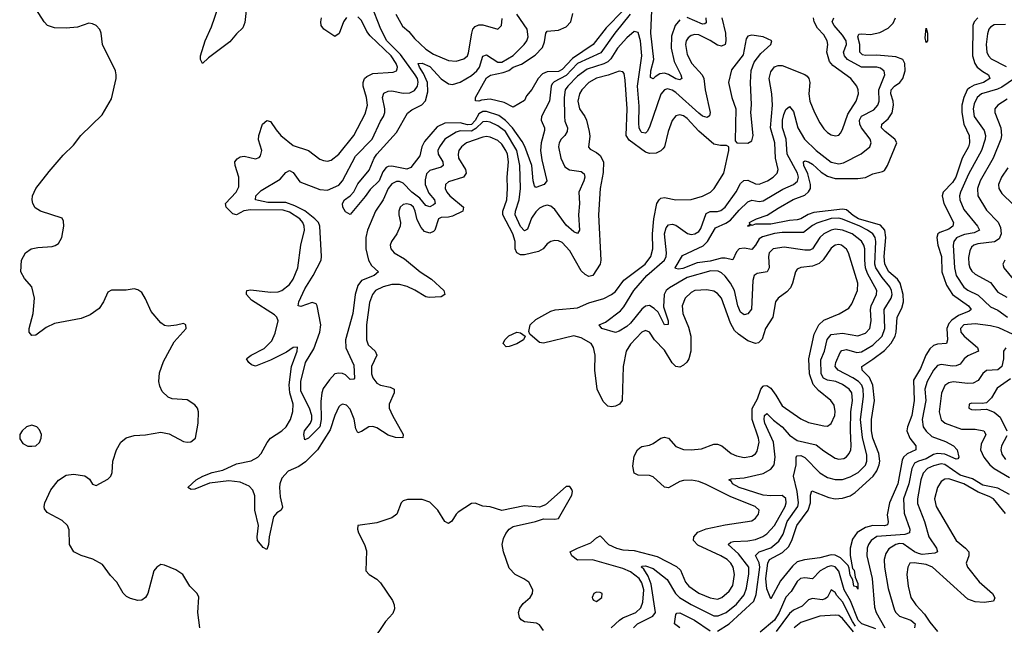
# Model space of a CAD drawing. Header units: inches. Extents: x 1843162 to 1959474, y 907081 to 1016326.
# Tile 242 of 256: x 1910945 to 1916143, y 915022 to 918221. Entities that reach past the tile are written whole.
import ezdxf

# ---------------------------------------------------------------- set-up
doc = ezdxf.new("R2010")
doc.units = ezdxf.units.IN
doc.header["$MEASUREMENT"] = 0
doc.layers.add('B9911', color=7, linetype='Continuous')

msp = doc.modelspace()

# ---------------------------------------------------------------- linework, layer by layer
at = {"layer": 'B9911', "color": 5}
for points, elevation in [([(1914430, 918221), (1914405.8, 918190), (1914386.7, 918133.3), (1914384.2, 918070), (1914400.1, 918000.1), (1914436.1, 917930), (1914441.5, 917910), (1914430, 917902.6), (1914410, 917907.9), (1914371.3, 917931.3), (1914350, 917938.5), (1914325.2, 917934.8), (1914300.3, 917919.7), (1914290, 917908.1), (1914276, 917916), (1914276.9, 917950), (1914293.5, 918010), (1914277.3, 918150), (1914284.1, 918310)], 640), ([(1911896.3, 915010), (1911885.9, 915090), (1911891.6, 915171.6), (1911882.9, 915190), (1911843.6, 915230), (1911806, 915290), (1911770, 915315.1), (1911710, 915340.7), (1911690, 915343.7), (1911670.3, 915329.7), (1911653.4, 915310), (1911621.1, 915190), (1911610, 915169.5), (1911590, 915155.1), (1911570, 915152.8), (1911530, 915164.7), (1911510, 915175), (1911492.2, 915192.2), (1911458, 915250), (1911425.5, 915285.5), (1911383.2, 915343.2), (1911331.1, 915371.1), (1911270, 915390.9), (1911231.6, 915410), (1911208.4, 915450), (1911206.6, 915526.6), (1911197.7, 915550), (1911170, 915576.4), (1911090, 915618), (1911076.8, 915636.8), (1911074.5, 915650), (1911078.5, 915670), (1911110, 915738.3), (1911150, 915789.2), (1911190, 915816.1), (1911230, 915820.8), (1911290, 915811.5), (1911313.8, 915793.8), (1911330, 915768.2), (1911350, 915760.3), (1911410, 915794.6), (1911426.6, 915810), (1911434, 915830), (1911437.8, 915890), (1911455.8, 915950), (1911480.3, 915990), (1911507.9, 916012.1), (1911550, 916024.5), (1911610, 916029.2), (1911690, 916042.6), (1911733.9, 916033.9), (1911810, 915993.4), (1911830, 915989.1), (1911848.2, 915991.8), (1911873.3, 916010), (1911887, 916090), (1911889.4, 916150), (1911883.7, 916170), (1911870, 916186), (1911830, 916212.4), (1911750, 916219), (1911730, 916227.9), (1911697.9, 916257.9), (1911684.8, 916284.8), (1911679.6, 916310), (1911683.7, 916356.3), (1911704.7, 916415.3), (1911761.1, 916518.9), (1911824, 916590), (1911822, 916610), (1911810, 916617.2), (1911772.8, 916607.2), (1911730, 916603), (1911710, 916606.6), (1911690, 916620.5), (1911639.7, 916679.7), (1911610, 916747), (1911590, 916779.5), (1911570, 916794.5), (1911550, 916799.5), (1911507.9, 916792.1), (1911430, 916792.7), (1911410, 916781.2), (1911387.2, 916730), (1911364.5, 916695.5), (1911318.2, 916661.8), (1911270, 916643.5), (1911130, 916616.9), (1911084.5, 916595.5), (1911030, 916555.1), (1911010, 916553.2), (1910996, 916570), (1910996.2, 916590), (1911016.9, 916670), (1911023, 916750), (1911009.6, 916810), (1910970, 916854.5), (1910951.3, 916890), (1910954.3, 916950), (1910976.2, 916990), (1911005.2, 917010), (1911042, 917018), (1911116.3, 917023.7), (1911132.2, 917027.8), (1911150, 917039.5), (1911168.6, 917070), (1911178.7, 917130), (1911177.2, 917157.2), (1911170, 917172.8), (1911055.1, 917210), (1911027.3, 917227.3), (1911015.1, 917250), (1911011.1, 917270), (1911013.5, 917290), (1911031.1, 917330), (1911101.3, 917418.7), (1911175.4, 917504.6), (1911230, 917558.4), (1911268.3, 917610), (1911381.6, 917718.4), (1911430, 917803), (1911454.8, 917910), (1911455.1, 917930), (1911451.1, 917950), (1911382, 918090), (1911375.1, 918150), (1911368.2, 918168.2), (1911349.7, 918189.7), (1911330, 918199.5), (1911310, 918202.9), (1911250, 918182), (1911190, 918176.8), (1911130, 918178.7), (1911092.3, 918190), (1911074.3, 918210), (1911018, 918298)], 720), ([(1912141.2, 918270), (1912134.1, 918205.9), (1912122.8, 918177.2), (1912090, 918146.6), (1912055.3, 918104.7), (1911941.4, 918018.6), (1911910, 917989.2), (1911899.7, 918010), (1911899.3, 918030), (1911924.1, 918110), (1911957.6, 918182.4), (1911995.8, 918290)], 680), ([(1914652.5, 918230), (1914670.8, 918150), (1914673.5, 918110), (1914670, 918089.9), (1914650, 918080.6), (1914630, 918086.1), (1914591.1, 918111.1), (1914530, 918140.1), (1914510, 918143), (1914490, 918136.8), (1914474.3, 918125.7), (1914463.3, 918110), (1914459.6, 918090), (1914470, 918036.9), (1914494, 917990), (1914548.3, 917930), (1914556.9, 917910), (1914564.4, 917850), (1914590.1, 917730), (1914587, 917713), (1914575.5, 917704.5), (1914550, 917712.1), (1914530, 917727.1), (1914410, 917837.2), (1914390, 917849.5), (1914365.1, 917854.9), (1914350, 917851.1), (1914330, 917827), (1914270, 917653.5), (1914257.1, 917630), (1914250, 917620.8), (1914230, 917624.7), (1914225.2, 917630), (1914215.9, 917650), (1914213.6, 917673.6), (1914215.5, 917764.5), (1914206.1, 917870), (1914229.9, 918030), (1914222, 918110), (1914210, 918153.5), (1914190, 918158), (1914150, 918125.5), (1914102, 918070), (1914065.6, 918014.4), (1914050, 917998.6), (1914030, 917987.5), (1913941.2, 917958.8), (1913890, 917923.1), (1913838.3, 917870), (1913825.6, 917850), (1913819.5, 917810), (1913821, 917710), (1913824.1, 917684.1), (1913838, 917650), (1913836.1, 917630), (1913823.7, 917610), (1913803.2, 917590), (1913793.1, 917570), (1913790.1, 917550), (1913802.4, 917490), (1913824.1, 917444.1), (1913847.9, 917427.9), (1913910, 917418.9), (1913926.1, 917406.1), (1913928.4, 917390), (1913923.3, 917370), (1913896.6, 917310), (1913901, 917250), (1913895.5, 917190), (1913900.2, 917110), (1913890, 917091.1), (1913870, 917100.5), (1913830, 917135.4), (1913770, 917218.7), (1913750, 917235.9), (1913730, 917240.9), (1913710, 917236.5), (1913690, 917225.7), (1913670, 917206.4), (1913648.1, 917171.9), (1913625.5, 917114.5), (1913610, 917106.5), (1913590, 917129.2), (1913561.7, 917190), (1913563.5, 917210), (1913582.1, 917270), (1913588.5, 917330), (1913585.8, 917450), (1913570.2, 917530), (1913509.6, 917629.6), (1913470, 917660.6), (1913430, 917680.4), (1913410, 917684), (1913390, 917680.6), (1913354.3, 917645.7), (1913330, 917632.2), (1913270, 917633.3), (1913250, 917627.4), (1913190.1, 917590), (1913160.9, 917550), (1913152.9, 917530), (1913155.2, 917510), (1913179.1, 917470), (1913180.5, 917450), (1913170, 917442.5), (1913110, 917424.9), (1913092.8, 917407.2), (1913085.4, 917374.6), (1913086.9, 917350), (1913105, 917305), (1913135.6, 917270), (1913138.6, 917250), (1913130, 917242.7), (1913110, 917232.6), (1913090, 917239.9), (1913058.7, 917278.7), (1913016.1, 917310), (1912970, 917358.3), (1912950, 917366.8), (1912933.9, 917366.1), (1912910, 917354.3), (1912890.5, 917329.5), (1912863.6, 917270), (1912824.6, 917210), (1912781.3, 917110), (1912772.4, 917070), (1912772.8, 917010), (1912787.1, 916950), (1912803.3, 916923.3), (1912840.3, 916890), (1912816.9, 916870), (1912750, 916843.4), (1912730, 916817.1), (1912716.1, 916770), (1912704, 916670), (1912664.6, 916530), (1912667.7, 916487.7), (1912710, 916397.1), (1912712.2, 916327.8), (1912710, 916322), (1912690, 916321.3), (1912664.8, 916344.8), (1912650, 916352.4), (1912630, 916354), (1912610, 916349.7), (1912581.4, 916318.6), (1912547.7, 916272.3), (1912540.2, 916250), (1912535.7, 916204.3), (1912537.4, 916110), (1912530, 916071.1), (1912470, 916011.2), (1912450, 916002.7), (1912445.2, 916030), (1912449.2, 916050), (1912481.5, 916090), (1912488, 916110), (1912487, 916130), (1912475.2, 916170), (1912430, 916259.1), (1912429.7, 916310), (1912454.4, 916410), (1912497.6, 916482.4), (1912530, 916570), (1912535.6, 916610), (1912516.7, 916710), (1912510, 916721.1), (1912490, 916728.1), (1912430, 916705.8), (1912416, 916710), (1912419.3, 916730), (1912450, 916799.1), (1912494.1, 916870), (1912536.5, 916950), (1912539.6, 916970), (1912530.8, 917130), (1912523.7, 917150), (1912504.1, 917170), (1912451, 917211), (1912397.8, 917237.8), (1912350, 917254.7), (1912255.1, 917255.1), (1912205.7, 917265.7), (1912189.7, 917270), (1912191.6, 917290), (1912220.7, 917319.3), (1912321, 917379), (1912350, 917414.3), (1912370, 917425.3), (1912390, 917413.8), (1912425.1, 917365.1), (1912530, 917324.6), (1912570, 917320.4), (1912630, 917346.3), (1912650.4, 917369.6), (1912719.1, 917500.9), (1912806.3, 917590), (1912850, 917685), (1912866.6, 917710), (1912873.2, 917730), (1912873.4, 917750), (1912860.4, 917810), (1912867.5, 917832.5), (1912890, 917843.6), (1912910, 917844.7), (1912970, 917832.8), (1913005.4, 917834.6), (1913030, 917847.3), (1913046.1, 917870), (1913049.9, 917890.1), (1913044.7, 917910), (1913032.9, 917930), (1912956.6, 918036.6), (1912884.3, 918110), (1912852.5, 918170), (1912800.9, 918300.9)], 660), ([(1914130.8, 918270), (1914041.4, 918178.6), (1913972.7, 918090), (1913863.3, 918016.7), (1913810, 917957.4), (1913790, 917948.1), (1913730, 917945.7), (1913704.8, 917935.2), (1913681.9, 917910), (1913650, 917852.8), (1913621.7, 917818.3), (1913610, 917794.5), (1913550, 917759.3), (1913503.5, 917783.5), (1913430, 917800.9), (1913383.5, 917796.5), (1913370, 917791.1), (1913352.3, 917792.3), (1913352.3, 917810), (1913410, 917913.9), (1913431.7, 917928.3), (1913498.3, 917941.7), (1913527.2, 917952.8), (1913551.3, 917970), (1913594.1, 917985.9), (1913666.8, 918033.2), (1913705.8, 918074.2), (1913716.8, 918103.2), (1913723.5, 918150), (1913730, 918160.3), (1913790, 918166.4), (1913830, 918182.9), (1913854.4, 918210), (1913866, 918254)], 620), ([(1914068.1, 915010), (1914111.9, 915050), (1914130, 915062), (1914197.4, 915090), (1914224.4, 915115.6), (1914234.7, 915145.3), (1914239.7, 915210), (1914230, 915247), (1914215.4, 915270), (1914170, 915305.7), (1914130, 915322.6), (1913970, 915367.4), (1913890, 915365.7), (1913860.7, 915390), (1913852.3, 915410), (1913889.8, 915430), (1913961.4, 915458.6), (1913990, 915484.8), (1914010, 915494.7), (1914054.3, 915450), (1914096.5, 915430), (1914130, 915421.1), (1914190, 915417.4), (1914310, 915386.6), (1914413.4, 915333.4), (1914434.5, 915314.5), (1914460.6, 915250), (1914477.6, 915230), (1914530, 915193), (1914590, 915166.7), (1914630, 915160.4), (1914653, 915170), (1914690, 915201.9), (1914710, 915233.4), (1914719.7, 915290), (1914712.3, 915330), (1914700.2, 915350), (1914679.5, 915370), (1914647.5, 915390), (1914524.9, 915444.9), (1914503.4, 915470), (1914503.7, 915490), (1914525.6, 915514.4), (1914568.8, 915531.2), (1914670, 915553.1), (1914810, 915574.7), (1914830, 915588), (1914846.4, 915610), (1914848.7, 915630), (1914828.2, 915650), (1914700.5, 915700.5), (1914570, 915766.9), (1914530, 915782.6), (1914491.5, 915788.5), (1914450, 915786.5), (1914430, 915781.6), (1914370, 915747.9), (1914350, 915752), (1914290, 915805.8), (1914270, 915813.6), (1914210, 915814.8), (1914190, 915825.1), (1914182.5, 915862.5), (1914190, 915916.4), (1914207, 915950), (1914219.7, 915960.3), (1914230, 915966.7), (1914270, 915973.6), (1914290, 915981.8), (1914330, 916010.2), (1914350, 916016.9), (1914370, 916010.3), (1914410, 915966.4), (1914450, 915950.1), (1914490, 915949.2), (1914544.7, 915955.3), (1914610, 915978.8), (1914630, 915978.9), (1914651.3, 915970), (1914700.9, 915930), (1914730, 915917.1), (1914770, 915909.5), (1914810, 915915.2), (1914830, 915928.1), (1914837.8, 915942.2), (1914848.5, 915990), (1914845.9, 916010), (1914811.8, 916110), (1914812.3, 916167.7), (1914840.9, 916219.1), (1914857.9, 916270), (1914870, 916286.1), (1914873.2, 916286.8), (1914890, 916288.9), (1914910, 916275.1), (1914937.9, 916237.9), (1914970, 916180.9), (1915070, 916112.1), (1915110, 916093.5), (1915190, 916076), (1915210, 916073.6), (1915230, 916087.4), (1915249, 916130), (1915251.2, 916151.2), (1915245.6, 916185.6), (1915227.7, 916210), (1915161.9, 916261.9), (1915133.6, 916293.6), (1915114.9, 916350), (1915111.6, 916430), (1915140.3, 916559.6), (1915163.9, 916610), (1915190, 916634.2), (1915271.9, 916668.1), (1915323, 916697), (1915339.3, 916720.7), (1915368.2, 916790), (1915370.4, 916830), (1915320.2, 916990), (1915310, 917009.8), (1915284.5, 917030), (1915270, 917033.4), (1915250, 917030.5), (1915230, 917014.8), (1915187.2, 916952.8), (1915165.9, 916934.1), (1915130, 916918.4), (1915070, 916911.9), (1915050, 916903.1), (1915040.2, 916890), (1915026, 916830), (1915014.4, 916805.6), (1914995.8, 916784.2), (1914948.9, 916750), (1914935.2, 916730), (1914921.6, 916650), (1914883, 916590), (1914865.9, 916534.1), (1914846, 916514), (1914829.5, 916510.5), (1914790, 916525.6), (1914740, 916560), (1914719.8, 916579.8), (1914698.2, 916618.2), (1914650.3, 916750.3), (1914630, 916774.8), (1914610, 916787.4), (1914573.6, 916793.6), (1914510, 916790.4), (1914490, 916780.6), (1914459, 916750), (1914442.6, 916710), (1914446, 916670), (1914476.3, 916596.3), (1914488.7, 916548.7), (1914489.1, 916470), (1914478.3, 916430), (1914467.5, 916412.5), (1914450, 916396.3), (1914430, 916386.3), (1914410, 916389), (1914389.5, 916409.5), (1914350, 916476.2), (1914297.4, 916530), (1914270, 916569.8), (1914250, 916579.8), (1914230, 916569.8), (1914170, 916507.4), (1914147.6, 916470), (1914131.8, 916390), (1914125.4, 916210), (1914111.7, 916190), (1914090, 916179.4), (1914070, 916176.5), (1914050, 916180.4), (1914025.2, 916205.2), (1913994.1, 916270), (1913982.4, 916370), (1913983.6, 916450), (1913974.7, 916490), (1913961.5, 916510), (1913910, 916540.2), (1913870, 916550.9), (1913710, 916513.1), (1913690, 916515.4), (1913639.4, 916559.4), (1913633.9, 916573.9), (1913640.9, 916610), (1913670, 916637.7), (1913750, 916681.6), (1913771.7, 916688.3), (1913890, 916699.9), (1913950, 916725), (1914030, 916748.8), (1914070, 916768.9), (1914090, 916785.7), (1914135.2, 916844.8), (1914247.3, 916930), (1914276.7, 916970), (1914288.3, 917010), (1914286, 917090), (1914292.5, 917170), (1914309.1, 917250), (1914321.1, 917270), (1914330, 917277.8), (1914350, 917282.6), (1914409.8, 917270.2), (1914490, 917271.1), (1914550, 917288.8), (1914592.3, 917310), (1914612.5, 917330), (1914662.9, 917410), (1914689.7, 917529.6), (1914689.5, 917549.5), (1914676.6, 917556.6), (1914644.3, 917555.7), (1914610, 917563.9), (1914531.3, 917631.3), (1914470, 917699.6), (1914450, 917712.9), (1914430, 917719), (1914410, 917713.3), (1914390, 917687.8), (1914368, 917630), (1914348.9, 917550), (1914341.3, 917538.7), (1914330, 917527.5), (1914304.9, 917515.1), (1914270, 917513.9), (1914250, 917521.5), (1914163.8, 917583.8), (1914147.6, 917610), (1914152.3, 917750), (1914142, 917902), (1914135.9, 917935.9), (1914130, 917946.3), (1914110, 917948.2), (1914052.5, 917927.5), (1913990, 917912.6), (1913950, 917888.4), (1913913, 917850), (1913901.6, 917830), (1913891.8, 917790), (1913900.1, 917750), (1913928.4, 917710), (1913936.9, 917690), (1913952.5, 917630), (1913954.8, 917605.2), (1913948, 917548), (1913957.2, 917537.2), (1913990, 917520.2), (1914010, 917503.5), (1914026.9, 917470), (1914025.5, 917414.5), (1914010.7, 917330), (1914001.5, 917190), (1914013.6, 916950), (1914009.3, 916930), (1913970.8, 916869.2), (1913950, 916864.8), (1913930, 916875), (1913910, 916894.8), (1913850, 917000.6), (1913810, 917043.7), (1913790, 917053.3), (1913770, 917054.6), (1913750, 917049.8), (1913730, 917036.9), (1913708.1, 917010), (1913684.2, 916995.8), (1913610, 916979.6), (1913590, 916979.1), (1913569.5, 916989.5), (1913561.8, 917010), (1913560.8, 917050), (1913549.6, 917090), (1913495.6, 917190), (1913496.7, 917210), (1913517.9, 917270), (1913521.3, 917330), (1913519.6, 917390), (1913526.8, 917470), (1913520.9, 917510), (1913512.5, 917530), (1913490, 917563.6), (1913470, 917582.6), (1913430, 917600.6), (1913410, 917603.9), (1913390, 917600.1), (1913304.1, 917570), (1913277.6, 917550), (1913264, 917530), (1913259.6, 917510), (1913261.9, 917490), (1913299.3, 917430), (1913303, 917410), (1913288.9, 917390), (1913210, 917364.1), (1913194.2, 917350), (1913191.5, 917330), (1913200.4, 917310), (1913216.8, 917290), (1913289.2, 917230), (1913284.9, 917210), (1913230, 917182.4), (1913210, 917177.3), (1913170, 917176.9), (1913155.8, 917170), (1913137.2, 917110), (1913130, 917101.8), (1913110, 917092.8), (1913083.1, 917103.1), (1913064.2, 917124.2), (1913044.4, 917164.4), (1913033.9, 917210), (1913024.7, 917230), (1913010, 917242.8), (1912990, 917249.1), (1912970, 917244), (1912954.7, 917230), (1912946.6, 917210), (1912946.4, 917190), (1912956.2, 917150), (1912953.8, 917130), (1912936.6, 917090), (1912908.2, 917050), (1912901.1, 917030), (1912904.7, 917010), (1912922.4, 916990), (1912977.6, 916957.5), (1913060.5, 916890), (1913119.2, 916850), (1913183.7, 916790), (1913190.2, 916769.8), (1913170, 916757.4), (1913106.9, 916753.1), (1913090, 916756.8), (1913032.1, 916792.1), (1912991, 916811), (1912950, 916821.7), (1912910, 916822.7), (1912864, 916810), (1912824.7, 916790), (1912808.1, 916770), (1912792.9, 916727.1), (1912776.3, 916610), (1912776.2, 916530), (1912784.5, 916504.5), (1912822.4, 916470), (1912831, 916450), (1912803.3, 916390), (1912803.3, 916350), (1912810, 916329.2), (1912830, 916301.2), (1912850, 916290.1), (1912900.9, 916280.9), (1912922.6, 916270), (1912923.2, 916250), (1912895.1, 916190), (1912896.3, 916170), (1912913.5, 916130), (1912970.2, 916030), (1912967.5, 916012.5), (1912930, 916015), (1912890, 916026.1), (1912830, 916064.7), (1912810, 916072.9), (1912788.6, 916071.4), (1912750, 916045.8), (1912730, 916039.7), (1912720.7, 916060.7), (1912711.3, 916111.3), (1912690, 916163.1), (1912670, 916184.4), (1912650, 916190.6), (1912637.5, 916182.5), (1912630, 916176), (1912610, 916129.7), (1912584.4, 916055.6), (1912517.3, 915950), (1912454.7, 915885.3), (1912418.6, 915861.4), (1912362.6, 915837.4), (1912330, 915799.8), (1912319.3, 915770), (1912317.6, 915750), (1912321.4, 915701.4), (1912333.5, 915646.5), (1912326, 915630), (1912303.4, 915616.6), (1912285.2, 915594.8), (1912262, 915490), (1912258.9, 915450), (1912250, 915422), (1912230, 915432.8), (1912201.5, 915470), (1912198.4, 915490), (1912205.8, 915550), (1912187.7, 915630), (1912187.1, 915707.1), (1912176.8, 915736.8), (1912157.3, 915757.3), (1912110, 915778.6), (1912050, 915784.8), (1911947.2, 915772.8), (1911870, 915741), (1911850, 915739.1), (1911833.6, 915750), (1911877.2, 915790), (1911912.3, 915810), (1911962, 915830), (1912017.7, 915842.3), (1912090, 915874.5), (1912168.1, 915891.9), (1912202.2, 915910), (1912220.2, 915930), (1912251.6, 915988.4), (1912268.9, 916011.1), (1912330, 916048.9), (1912351.7, 916070), (1912375.3, 916110), (1912388.1, 916151.9), (1912388.5, 916190), (1912371.1, 916250), (1912367.2, 916292.8), (1912380.1, 916390), (1912409.6, 916469.6), (1912411.6, 916491.6), (1912390, 916489.7), (1912354.3, 916465.7), (1912270, 916422.7), (1912191.2, 916391.2), (1912170, 916398.2), (1912155.1, 916410), (1912143, 916430), (1912146.6, 916433.4), (1912167.6, 916450), (1912235.7, 916484.3), (1912276, 916524), (1912294.8, 916565.2), (1912309.5, 916630), (1912302.6, 916650), (1912290, 916662.4), (1912170, 916739), (1912142.5, 916770), (1912142.2, 916777.8), (1912144.5, 916790), (1912166.2, 916793.8), (1912270, 916781.4), (1912310, 916783.3), (1912330, 916791.3), (1912370, 916823.2), (1912390, 916851.2), (1912413.4, 916910), (1912428.8, 917030), (1912448.3, 917110), (1912446.8, 917130), (1912439.9, 917150), (1912424.3, 917170), (1912370, 917205.2), (1912335.8, 917215.8), (1912163.8, 917216.2), (1912129.4, 917210.6), (1912090, 917189.9), (1912070, 917195.2), (1912036, 917230), (1912031.1, 917250), (1912088.6, 917310), (1912101.7, 917338.3), (1912102.4, 917390), (1912082.6, 917450), (1912081.5, 917470), (1912093.5, 917486.5), (1912110, 917496.2), (1912130, 917500.2), (1912190, 917486.7), (1912210, 917493.7), (1912217.3, 917502.7), (1912223.5, 917530), (1912206.1, 917586.1), (1912207.1, 917610), (1912227.9, 917670), (1912250, 917689.1), (1912270, 917683.2), (1912298.8, 917638.8), (1912324.8, 917610), (1912390, 917556.6), (1912469.5, 917529.5), (1912530, 917484.9), (1912550, 917476.5), (1912570, 917473.8), (1912590, 917478.6), (1912630, 917510.2), (1912710, 917608.4), (1912770, 917723.2), (1912781.5, 917770), (1912775.9, 917810), (1912758, 917870), (1912757.9, 917890), (1912765.2, 917910), (1912778.5, 917921.5), (1912810, 917936), (1912916.3, 917943.7), (1912934, 917950), (1912938.7, 917961.3), (1912940.2, 917970), (1912933.2, 917990), (1912906.4, 918030), (1912795.5, 918135.5), (1912778.7, 918158.7), (1912750, 918216), (1912730, 918235.5)], 680), ([(1912670, 918232.9), (1912654.6, 918210), (1912632.6, 918147.4), (1912610, 918132), (1912551.5, 918171.5), (1912537, 918190), (1912534.4, 918210), (1912538.5, 918230)], 680), ([(1914168.4, 918250), (1914087.2, 918150), (1914013.5, 918046.5), (1913890, 917989.1), (1913830, 917925.7), (1913766.5, 917893.5), (1913757, 917882.9), (1913750.8, 917869.2), (1913742.5, 917790), (1913700.2, 917710), (1913699.2, 917690), (1913716.4, 917650), (1913716.5, 917636.5), (1913699.1, 917570), (1913694.7, 917530), (1913701.4, 917481.4), (1913727.9, 917370), (1913714, 917350), (1913670, 917334.3), (1913663.5, 917343.5), (1913655.4, 917370), (1913648.4, 917450), (1913611.3, 917551.3), (1913598, 917578), (1913546.7, 917650), (1913510, 917688.1), (1913474.6, 917714.6), (1913410, 917735.7), (1913390, 917736), (1913370, 917723.2), (1913350.7, 917689.3), (1913330, 917667.9), (1913310, 917665.2), (1913270, 917676.3), (1913190, 917675), (1913150, 917655.2), (1913081.8, 917578.2), (1913068.4, 917550), (1913058.7, 917501.3), (1913010, 917440.3), (1912990, 917430.6), (1912910, 917447.3), (1912890, 917445.4), (1912880.2, 917439.8), (1912862.3, 917417.8), (1912842.9, 917370), (1912795.8, 917324.2), (1912770, 917286.8), (1912690, 917192), (1912665.3, 917205.3), (1912651.3, 917230), (1912649.3, 917250), (1912659.5, 917270), (1912689.4, 917290.6), (1912708.8, 917311.2), (1912730, 917353.8), (1912790, 917426.7), (1912817.3, 917490), (1912830.8, 917510), (1912934.8, 917625.2), (1912992.8, 917727.2), (1913016, 917744), (1913069.3, 917770.7), (1913087.9, 917792.1), (1913099.8, 917840.1), (1913097.8, 917890), (1913077.4, 917937.4), (1913055.9, 917970), (1913049.9, 917990.1), (1913070, 917992.1), (1913110, 917974.1), (1913170, 917908.3), (1913210, 917881.7), (1913230, 917878.3), (1913270, 917891.1), (1913330, 917925.6), (1913358.1, 917950), (1913372.5, 917970), (1913391.3, 918028.7), (1913410, 918035.1), (1913470, 917996.4), (1913490, 917997.2), (1913550, 918031.3), (1913609.2, 918090), (1913622.5, 918110), (1913629.4, 918130.5), (1913624.4, 918170), (1913569.3, 918250)], 640), ([(1912931.3, 918250), (1912966, 918186), (1912999.3, 918159.3), (1913030, 918121.4), (1913090, 918065.5), (1913130, 918039.1), (1913210, 918004.8), (1913250, 918002.5), (1913290, 918013.4), (1913308.9, 918030), (1913314.9, 918045.1), (1913332.2, 918150), (1913338.2, 918170), (1913350, 918185.6), (1913370, 918193.1), (1913390, 918194.2), (1913470, 918170.5), (1913489.7, 918190.3), (1913493.3, 918226.7)], 660), ([(1914186.4, 915010), (1914206.2, 915030), (1914287.4, 915070), (1914302.3, 915090), (1914279.5, 915239.5), (1914262.5, 915282.5), (1914239.7, 915319.7), (1914227.4, 915330), (1914230, 915334), (1914250, 915336.8), (1914290, 915323), (1914364.2, 915264.2), (1914407.6, 915190), (1914429.5, 915170), (1914490, 915132.7), (1914610, 915073), (1914632.4, 915072.4), (1914674.5, 915090), (1914730, 915134.8), (1914770, 915183.3), (1914781.8, 915218.2), (1914794.4, 915294.4), (1914795.5, 915330), (1914740.4, 915400.4), (1914684.8, 915450), (1914699, 915461), (1914714.4, 915465.6), (1914790, 915469), (1914830, 915476.2), (1914868.4, 915491.6), (1914890, 915506.1), (1914930, 915548.8), (1914986, 915650), (1914991.5, 915670), (1914990, 915691.9), (1914970, 915708.1), (1914910, 915705.7), (1914869.8, 915710), (1914743.1, 915750), (1914708.7, 915770), (1914702.4, 915782.4), (1914689.6, 915790), (1914703.1, 915796.9), (1914770, 915801.5), (1914870, 915824.2), (1914910, 915846.9), (1914928.3, 915870), (1914933.2, 915910), (1914925.2, 915990), (1914879.7, 916090), (1914874.9, 916110), (1914877.7, 916130), (1914890, 916141.4), (1914925.5, 916105.4), (1914971.1, 916071.1), (1915010, 916027.1), (1915050, 915998.9), (1915150, 915975.4), (1915190, 915943.5), (1915250, 915906), (1915270, 915899.4), (1915296.2, 915903.8), (1915310, 915912.2), (1915324.2, 915930), (1915333.1, 915950), (1915335.6, 915970), (1915330.9, 916050.9), (1915333.6, 916150), (1915342.8, 916210), (1915338.1, 916250), (1915325, 916270), (1915290, 916295), (1915254.5, 916310), (1915210, 916317.9), (1915188.2, 916328.2), (1915176.8, 916350), (1915175.1, 916424.9), (1915194.5, 916470), (1915208, 916532), (1915230, 916558), (1915290, 916566), (1915370, 916550.7), (1915410, 916565.5), (1915433.1, 916590), (1915441.2, 916630), (1915437.2, 916690), (1915441.3, 916710), (1915469, 916770), (1915469.9, 916790), (1915421.3, 916881.3), (1915411.3, 916910), (1915406.4, 916950), (1915407.1, 917010), (1915401.7, 917030), (1915390, 917050.5), (1915340.5, 917090), (1915290, 917109), (1915250, 917114.6), (1915229.4, 917110), (1915190, 917089.5), (1915168.7, 917070), (1915130.6, 917010), (1915116, 917004), (1915090, 917003.4), (1914980.9, 917019.1), (1914922.7, 917010), (1914902.4, 916990), (1914898.2, 916970), (1914901.4, 916910), (1914891.3, 916890), (1914839, 916881.1), (1914823.5, 916870), (1914816.3, 916843.7), (1914808.4, 916691.6), (1914790, 916667.9), (1914770, 916662.1), (1914750, 916676.8), (1914736.7, 916710), (1914718.8, 916790), (1914697.8, 916830), (1914670, 916866.6), (1914650, 916884), (1914632, 916892), (1914593.7, 916893.7), (1914470, 916859.6), (1914375.1, 916804.9), (1914358.1, 916790), (1914348.1, 916770), (1914343.9, 916703.9), (1914368.9, 916630), (1914368.1, 916611.9), (1914350, 916608.6), (1914316.1, 916676.1), (1914295.7, 916695.7), (1914270, 916710.9), (1914250, 916707.9), (1914230, 916692.7), (1914170, 916618.8), (1914150, 916601), (1914110, 916576.4), (1914090, 916569.7), (1914019, 916590), (1914004, 916610), (1914037.3, 916622.7), (1914116.4, 916683.6), (1914135, 916705), (1914187.5, 916790), (1914255.8, 916870), (1914350.3, 916950), (1914358.8, 916970), (1914359.6, 916990), (1914349.3, 917090), (1914358.9, 917121.1), (1914370, 917138), (1914390, 917141.1), (1914410, 917135.6), (1914471.2, 917091.2), (1914490, 917086.9), (1914510, 917090.7), (1914530, 917103.1), (1914541.1, 917118.9), (1914570, 917196.6), (1914590, 917207.3), (1914630, 917207.6), (1914647.7, 917212.3), (1914669.9, 917230), (1914728.2, 917311.8), (1914750, 917355.4), (1914767.7, 917372.3), (1914790, 917373.8), (1914830, 917353.9), (1914850, 917352.5), (1914893.6, 917370), (1914923.4, 917390), (1914943.4, 917410), (1914949.9, 917430), (1914935.8, 917490), (1914932.7, 917570), (1914909.9, 917650), (1914919.6, 917770), (1914915.6, 917830), (1914902.9, 917910), (1914910, 917945.8), (1914930, 917971.2), (1914950, 917979.8), (1914970, 917978.9), (1915090.7, 917930.7), (1915102.3, 917922.3), (1915112.2, 917910), (1915116.6, 917890), (1915111, 917830), (1915117.5, 917790), (1915141.4, 917730), (1915170, 917675.6), (1915190, 917644.7), (1915210, 917624.5), (1915230, 917612.2), (1915252.7, 917607.3), (1915270, 917611.8), (1915278.4, 917621.6), (1915290, 917641.6), (1915317.4, 917722.6), (1915361, 917790), (1915373, 917830), (1915371.4, 917850), (1915364.6, 917870), (1915333.3, 917910), (1915238.2, 917978.2), (1915220.1, 918000.1), (1915206.6, 918050), (1915211.6, 918090), (1915207.9, 918110), (1915190, 918140.7), (1915156.8, 918176.8), (1915140.1, 918210), (1915136.1, 918230)], 660), ([(1914630, 914992.4), (1914690.6, 915029.4), (1914820.5, 915150), (1914834, 915186), (1914853.2, 915330), (1914850, 915351.9), (1914829, 915391), (1914848.7, 915410), (1914910, 915431.9), (1914952.5, 915467.5), (1914975.9, 915504.1), (1914997.1, 915570), (1915053.9, 915650), (1915056.4, 915670), (1915049, 915729), (1915030.4, 915810), (1915044, 915870), (1915044.9, 915910), (1915050, 915917.1), (1915070, 915918.7), (1915090, 915908.7), (1915170, 915827.1), (1915210, 915803.6), (1915250, 915792.1), (1915290, 915792.2), (1915330, 915806), (1915371.2, 915830), (1915411.4, 915868.6), (1915418.4, 915890), (1915418.2, 915921.8), (1915394.1, 916014.1), (1915384.3, 916110), (1915400.2, 916230), (1915398.2, 916270), (1915390.6, 916290), (1915373, 916310), (1915344.5, 916330), (1915265.7, 916370), (1915249.9, 916390), (1915253.5, 916410), (1915276.7, 916463.3), (1915285.8, 916474.2), (1915310, 916478.3), (1915364.1, 916464.1), (1915390, 916466.8), (1915450, 916501.9), (1915498.5, 916550), (1915512.9, 916590), (1915509.2, 916690), (1915546.7, 916750), (1915550.6, 916770), (1915547.7, 916790), (1915538.8, 916810), (1915498.6, 916858.6), (1915464.5, 916910), (1915459.3, 916930), (1915465.8, 917050), (1915461.3, 917070), (1915449.7, 917089.7), (1915421.5, 917110), (1915380.4, 917130), (1915290, 917168.1), (1915270, 917172.5), (1915229.6, 917170.4), (1915153.8, 917146.2), (1915130, 917134.1), (1915083.3, 917096.7), (1914970, 917097.4), (1914930, 917091.7), (1914866.2, 917073.8), (1914850, 917063.4), (1914830, 917029.8), (1914810, 917007), (1914770, 917015.1), (1914742.8, 917010), (1914730, 916995.6), (1914710, 916953.3), (1914670, 916962.3), (1914650, 916961.9), (1914590, 916945), (1914522.8, 916937.2), (1914447.1, 916907.1), (1914422.9, 916902.9), (1914406.8, 916906.8), (1914406.3, 916910), (1914444.8, 916975.2), (1914553.9, 917026.1), (1914575.9, 917050), (1914618.2, 917121.8), (1914673.7, 917146.3), (1914697.8, 917162.2), (1914744.2, 917215.8), (1914790, 917259.5), (1914810, 917267.1), (1914850, 917260.3), (1914870, 917264.2), (1914973.7, 917326.3), (1915030, 917350.6), (1915052.4, 917367.6), (1915057, 917390), (1915050.8, 917410), (1914996.4, 917510), (1914992.2, 917590), (1914973.1, 917650), (1914972.4, 917690), (1914980.3, 917719.7), (1914990, 917746.7), (1915010, 917763.2), (1915030, 917736.5), (1915053.5, 917650), (1915088.8, 917590), (1915150, 917529.6), (1915230, 917469.1), (1915270, 917460.1), (1915294.6, 917465.4), (1915387.3, 917512.7), (1915433.6, 917550), (1915439.8, 917570), (1915434.5, 917590), (1915389.7, 917649.7), (1915380.7, 917670), (1915379.1, 917690), (1915390, 917711.4), (1915454.7, 917745.3), (1915476, 917770), (1915482.1, 917790), (1915481.7, 917850), (1915512, 917930), (1915509.8, 917949.8), (1915490, 917964.5), (1915470.3, 917970.3), (1915390, 917970.3), (1915314.9, 918010), (1915298.9, 918030), (1915294.8, 918050), (1915309.5, 918090), (1915308, 918110), (1915290, 918139.7), (1915244.5, 918190), (1915235.3, 918210), (1915242.9, 918230)], 640), ([(1914567.9, 918230), (1914570, 918204.7), (1914561.8, 918198.2), (1914550, 918197), (1914470, 918233.2)], 640), ([(1916003.6, 918230), (1915985, 918210), (1915977, 918190), (1915975.5, 918030), (1915987, 917990), (1916000.4, 917970), (1916030, 917946.5), (1916060.7, 917930), (1916066.7, 917910), (1916033, 917890), (1915985, 917875), (1915958.9, 917861.1), (1915946.5, 917850), (1915929.8, 917810.2), (1915919.9, 917770), (1915919.9, 917730), (1915930.4, 917670), (1915958, 917610), (1915959.4, 917570), (1915953.5, 917550), (1915921.1, 917490), (1915887.3, 917390), (1915870, 917361.3), (1915820.5, 917310), (1915815.9, 917290), (1915824.2, 917250), (1915876, 917150), (1915871.6, 917130), (1915850, 917114.3), (1915802.7, 917097.3), (1915793.1, 917090), (1915786.7, 917070), (1915791.8, 917030), (1915812.3, 916970), (1915814.2, 916890), (1915838.7, 916818.7), (1915870, 916769.6), (1915954.8, 916710), (1915969.1, 916690), (1915958.4, 916681.6), (1915901, 916659), (1915865.9, 916634.1), (1915850, 916617.1), (1915839.1, 916590), (1915843, 916530), (1915837.7, 916510), (1915790, 916506.6), (1915770, 916499.7), (1915750, 916482.2), (1915729.8, 916450), (1915701.6, 916378.4), (1915663.7, 916316.3), (1915667, 916210), (1915654.6, 916130), (1915631.9, 916070), (1915629.2, 916050), (1915644.4, 916010), (1915676.3, 915970), (1915676.5, 915950), (1915630, 915928.8), (1915610.9, 915910), (1915605, 915895), (1915581.9, 915770), (1915537.3, 915670), (1915525.8, 915605.8), (1915530.8, 915569.2), (1915527, 915553), (1915510, 915547.3), (1915450, 915549.4), (1915410, 915538.3), (1915366.8, 915513.2), (1915342.6, 915477.4), (1915330.5, 915430), (1915330.5, 915390.5), (1915342.4, 915322.4), (1915350, 915313), (1915355.9, 915275.9), (1915370, 915242.8), (1915370, 915214), (1915364.9, 915224.9), (1915349.4, 915230), (1915343.1, 915263.1), (1915330, 915287.3), (1915324.7, 915324.7), (1915318.4, 915338.4), (1915279.4, 915379.5), (1915250, 915393.5), (1915230, 915393.9), (1915170, 915378), (1915087.8, 915367.8), (1915050, 915357.9), (1915024.4, 915335.6), (1914962.7, 915257.3), (1914910, 915162.4), (1914890, 915214.5), (1914884.9, 915270), (1914895.6, 915350), (1914904.6, 915370), (1914972.9, 915407.1), (1915003.3, 915436.7), (1915021.7, 915470), (1915048.4, 915550), (1915107.3, 915630), (1915120.9, 915670), (1915120.7, 915710), (1915127.8, 915732.2), (1915217.5, 915697.5), (1915250, 915690.9), (1915290, 915694), (1915330, 915705.6), (1915356.3, 915723.7), (1915450.3, 915809.7), (1915470, 915838.4), (1915482.2, 915870), (1915485.8, 915890), (1915481.3, 915930), (1915448.8, 916010), (1915441.7, 916050), (1915443, 916110), (1915457.9, 916210), (1915449, 916290), (1915431.2, 916331.2), (1915392.3, 916370), (1915390.6, 916390), (1915450, 916427.7), (1915510, 916474.4), (1915546.8, 916513.2), (1915566.4, 916550), (1915571.7, 916570), (1915578.4, 916650), (1915602.1, 916697.9), (1915611.3, 916730), (1915609.6, 916770.4), (1915594.4, 916830), (1915578.9, 916850), (1915534.6, 916890), (1915512.7, 916930), (1915508.8, 916970), (1915517.8, 917070), (1915511.9, 917110), (1915490, 917135.4), (1915373.1, 917170), (1915346, 917186), (1915310, 917216.5), (1915290, 917220.5), (1915138.1, 917201.9), (1915108.5, 917191.5), (1915070, 917168.4), (1915050, 917163.4), (1915010, 917160.1), (1914910, 917140.8), (1914830, 917140.3), (1914810, 917134.5), (1914801, 917139), (1914798, 917130), (1914787.3, 917130), (1914799.6, 917140.4), (1914798.7, 917150), (1914810, 917156.5), (1914835.6, 917170), (1914892.3, 917187.7), (1914950, 917226), (1915029.3, 917270.7), (1915090, 917294.7), (1915109.1, 917310.9), (1915119.5, 917330), (1915121.1, 917350), (1915106, 917406), (1915085.9, 917450), (1915083.8, 917470), (1915090, 917475.9), (1915110, 917470.6), (1915130, 917457.6), (1915176.3, 917416.3), (1915210, 917393.9), (1915250, 917382.4), (1915370, 917381.8), (1915410, 917388.1), (1915450, 917406.4), (1915500.7, 917419.3), (1915510, 917424.6), (1915526.9, 917450), (1915576.5, 917570), (1915565.2, 917590), (1915513.9, 917630), (1915495.7, 917650), (1915497.5, 917670), (1915530, 917697.4), (1915550.5, 917729.5), (1915557.6, 917770), (1915556.6, 917790), (1915544.4, 917830), (1915545.8, 917850), (1915563.6, 917870), (1915591.6, 917890), (1915607.1, 917910), (1915620.1, 917950), (1915618.1, 917990), (1915607.6, 918010), (1915570, 918024.5), (1915470, 918033.3), (1915411.1, 918031.1), (1915395.4, 918035.4), (1915380.7, 918050), (1915380.3, 918090), (1915369.4, 918130.6), (1915376.2, 918143.8), (1915390, 918146.6), (1915437.3, 918142.7), (1915486.6, 918153.4), (1915530, 918175.5), (1915557.3, 918202.7), (1915569.4, 918230.6)], 620), ([(1916150, 918195.3), (1916090, 918193.6), (1916070, 918181.4), (1916061.3, 918170), (1916053.8, 918146.2), (1916047.5, 918090), (1916050.6, 918050), (1916059.8, 918030), (1916074.6, 918014.6), (1916153.4, 917973.4)], 640), ([(1916197.7, 917910), (1916130, 917865.4), (1916106.6, 917853.4), (1916022.6, 917830), (1916000.3, 917810), (1915983.9, 917776.1), (1915979, 917750), (1915985, 917710), (1916036.4, 917636.4), (1916043.7, 917610), (1916042.2, 917590), (1916023.1, 917530), (1915954.1, 917405.9), (1915911.6, 917310), (1915907.5, 917290), (1915908.8, 917270), (1915930, 917218.4), (1916002.5, 917130), (1916011.7, 917110), (1915984.4, 917095.6), (1915933.1, 917086.9), (1915910, 917078.4), (1915891.8, 917068.2), (1915877.1, 917050), (1915873.7, 917030), (1915880.7, 916910), (1915890, 916869.4), (1915929.1, 916809.1), (1915950, 916792.8), (1916005.5, 916765.5), (1916070, 916704.4), (1916110, 916687.4), (1916159.4, 916650)], 640), ([(1916158.4, 917801.6), (1916108.4, 917770), (1916092.5, 917750), (1916093.4, 917730), (1916125.1, 917650), (1916128.8, 917610), (1916125.6, 917590), (1916085, 917490), (1916016.1, 917370), (1916001, 917330), (1916002.8, 917290), (1916050, 917215.5), (1916111.6, 917151.6), (1916123.4, 917123.4), (1916127.1, 917090), (1916115.8, 917064.2), (1916091.7, 917048.3), (1916003.7, 917036.3), (1915983.2, 917030), (1915970, 917019.3), (1915960.5, 916999.5), (1915955.1, 916964.9), (1915955.4, 916930), (1915961.2, 916910), (1915971.9, 916891.9), (1915990, 916877), (1916070, 916832.1), (1916110, 916781.4), (1916156.1, 916756.1)], 660), ([(1916161.9, 917438.1), (1916128.4, 917390), (1916113.4, 917350), (1916115.3, 917330), (1916130, 917302.8), (1916250, 917186.5)], 680), ([(1916146.4, 916950), (1916135.3, 916930), (1916141.5, 916910), (1916190, 916851.1)], 680), ([(1916190, 916557.6), (1916113.8, 916593.8), (1916070, 916603.9), (1915990, 916614.4), (1915930, 916609), (1915912.4, 916590), (1915914.4, 916570), (1915930.9, 916550), (1916001.7, 916490), (1916007.9, 916470), (1915950, 916445), (1915931.6, 916430), (1915910, 916401.1), (1915890, 916392.3), (1915869, 916391), (1915810, 916400.5), (1915790, 916394.3), (1915770, 916369.1), (1915736.3, 916310), (1915724.3, 916270), (1915728.7, 916210), (1915709.4, 916110), (1915715.5, 916070), (1915730, 916047), (1915760.2, 916020.2), (1915832.7, 915992.7), (1915874.3, 915970), (1915893.7, 915950), (1915904, 915910), (1915898, 915902), (1915890, 915900.7), (1915830, 915926.5), (1915790, 915929.2), (1915770, 915924.3), (1915730, 915901.2), (1915690.3, 915889.7), (1915670, 915878.7), (1915654.8, 915850), (1915638.9, 915770), (1915611.5, 915690), (1915615.2, 915615.2), (1915645.1, 915530), (1915643.2, 915510), (1915617.8, 915502.2), (1915470, 915491.6), (1915439.8, 915470), (1915427.2, 915450), (1915420.1, 915430), (1915418, 915390), (1915445.3, 915270), (1915458.8, 915118.8), (1915467.2, 915090), (1915512.1, 915010)], 640), ([(1916152.1, 916487.9), (1916138.9, 916470), (1916138.7, 916430), (1916130.8, 916390), (1916110, 916371), (1916050, 916368.5), (1916030, 916352.9), (1916004.6, 916315.4), (1915978.6, 916301.4), (1915950, 916299.9), (1915872.5, 916307.5), (1915850, 916303.4), (1915830, 916289.8), (1915811.3, 916248.7), (1915799.4, 916150), (1915810, 916108.4), (1915830.9, 916090.9), (1915917.6, 916057.6), (1915990, 916057.7), (1916036, 916050), (1916045.6, 916030), (1916021.3, 915978.7), (1916017.1, 915950), (1916034.7, 915910), (1916067.3, 915870), (1916090, 915850.1), (1916170, 915803.3)], 660), ([(1916175.5, 916324.5), (1916105.6, 916274.4), (1916075.6, 916224.4), (1916050, 916198), (1916026.5, 916193.5), (1915970, 916195), (1915958, 916190), (1915955.5, 916170), (1915970, 916162.8), (1915990, 916159.6), (1916050, 916163.9), (1916090, 916148.1), (1916121.7, 916121.7), (1916157.3, 916050)], 680), ([(1916156.6, 916023.4), (1916129, 915970), (1916125.5, 915950), (1916130, 915925.5), (1916150, 915898.6)], 680), ([(1916170, 915713.5), (1916110, 915746.6), (1916030, 915762), (1915975.7, 915795.8), (1915910, 915815.4), (1915830, 915872.6), (1915810, 915875.7), (1915770, 915865), (1915737.7, 915850), (1915714.6, 915825.4), (1915702.7, 915790), (1915685.5, 915690), (1915685.9, 915665.9), (1915722.2, 915570), (1915744.5, 915490), (1915784.7, 915430), (1915790.2, 915409.8), (1915775.8, 915404.2), (1915710, 915397.1), (1915690, 915401), (1915669.9, 915410), (1915610, 915452), (1915590, 915453.8), (1915570, 915449.9), (1915533.9, 915426.1), (1915517.9, 915402.1), (1915509.1, 915370), (1915511.5, 915330), (1915530, 915217.1), (1915562.9, 915102.9), (1915570.1, 915090), (1915590.9, 915070.9), (1915650, 915049.5), (1915673.6, 915030), (1915668.8, 915010)], 660), ([(1916150, 915612.1), (1916086.6, 915690), (1916063.4, 915703.4), (1916005.2, 915725.2), (1915930, 915769.4), (1915850, 915796), (1915830, 915794.9), (1915810, 915781.5), (1915790.1, 915750), (1915775.7, 915690), (1915783.8, 915650), (1915888.8, 915470), (1915938.5, 915430), (1915956.5, 915410), (1915955.4, 915390), (1915941.7, 915350), (1915948.7, 915330), (1916010, 915252.4), (1916080.6, 915190), (1916093.2, 915166.8), (1916085.5, 915150), (1916037.5, 915142.5), (1915990, 915146.7), (1915950, 915161.3), (1915764.1, 915330), (1915730, 915344.3), (1915667.6, 915352.4), (1915645.3, 915350), (1915633.4, 915330), (1915629.4, 915290), (1915635.5, 915230), (1915650.1, 915170), (1915675.5, 915130), (1915722, 915082), (1915750, 915038.3), (1915790.6, 914990.6)], 680), ([(1913710, 914995.1), (1913690, 915025.6), (1913673.3, 915033.3), (1913610, 915040.2), (1913592.1, 915052.1), (1913583.7, 915063.7), (1913579.3, 915090), (1913586.5, 915113.5), (1913603.1, 915136.9), (1913639.8, 915170), (1913652.3, 915190), (1913655.1, 915210), (1913632.6, 915250), (1913607.5, 915267.5), (1913561.1, 915290), (1913530, 915324.4), (1913499, 915410), (1913492.6, 915450), (1913498.8, 915481.2), (1913512, 915508), (1913529.4, 915530.6), (1913550, 915543.7), (1913669.3, 915570), (1913710, 915584.7), (1913770, 915582.6), (1913790, 915586.7), (1913860.7, 915710), (1913863.7, 915730), (1913859.6, 915739.6), (1913850, 915755.3), (1913830, 915755.3), (1913721.3, 915658.7), (1913690, 915647), (1913610, 915654), (1913490, 915628.1), (1913430, 915647.9), (1913390, 915652.5), (1913350, 915667.6), (1913330, 915666), (1913259.8, 915620.2), (1913248.9, 915610), (1913227.4, 915572.6), (1913210, 915560.5), (1913190, 915571.3), (1913153.3, 915630), (1913110, 915673.3), (1913070, 915686.3), (1912993.6, 915686.4), (1912970, 915679.6), (1912959.3, 915670), (1912936.5, 915610), (1912910.4, 915590), (1912830, 915563.9), (1912730.6, 915549.4), (1912728.8, 915530), (1912734.9, 915510), (1912766.2, 915450), (1912776.1, 915416.1), (1912773.4, 915310), (1912790.2, 915290.2), (1912830, 915265.7), (1912850, 915246.4), (1912912.7, 915152.7), (1912922.7, 915130), (1912924.9, 915110), (1912915.9, 915084.1), (1912877, 915043), (1912804.2, 914935.8)], 720), ([(1915464.6, 915004.6), (1915391.8, 915030), (1915372, 915050), (1915331.8, 915151.8), (1915298.7, 915210), (1915270, 915307.9), (1915250, 915331.9), (1915230, 915336.1), (1915210, 915331), (1915170.6, 915310), (1915130, 915268.2), (1915090, 915273.8), (1915067.4, 915270), (1915050, 915253.2), (1915018.8, 915201.2), (1914989.3, 915170.7), (1914954.4, 915090), (1914930, 915049.6), (1914853.8, 914986.2)], 640), ([(1915358.6, 915018.6), (1915342.1, 915042.1), (1915290, 915147), (1915259.4, 915179.4), (1915250, 915196.1), (1915230, 915209.6), (1915209.6, 915170.4), (1915198.2, 915161.8), (1915182.2, 915157.8), (1915130, 915163.7), (1915119.6, 915160.4), (1915110, 915156.3), (1915075.8, 915124.2), (1915030, 915101.7), (1915010, 915084.9), (1914939.1, 914990)], 660), ([(1914429.7, 915010), (1914401.5, 915030), (1914410, 915078.8), (1914413.9, 915086.1), (1914430, 915089.2), (1914507.7, 915050), (1914590, 914993.1)], 640), ([(1915347.3, 914987.3), (1915290, 915059.3), (1915270, 915073.5), (1915250, 915076), (1915168.9, 915071.1), (1915070, 915037.5), (1915034.7, 915010)], 680)]:
    msp.add_lwpolyline(points, dxfattribs=dict(at, elevation=elevation))
for points, elevation in [([(1915730, 918100.9), (1915725.1, 918125.1), (1915730, 918176), (1915737.1, 918150), (1915738, 918122), (1915738, 918110)], 580), ([(1914810, 918139.1), (1914790, 918133.6), (1914780.9, 918119.1), (1914765.5, 918034.5), (1914703.9, 917956.1), (1914688, 917890), (1914704.4, 917810), (1914726.7, 917750), (1914721.7, 917581.7), (1914732, 917570), (1914790, 917568.2), (1914810, 917581.6), (1914817.1, 917610), (1914804.4, 917730), (1914808.4, 917771.6), (1914803.9, 917890), (1914806.9, 917953.1), (1914822.6, 917997.4), (1914858.4, 918041.6), (1914911.1, 918090), (1914915.6, 918110), (1914870, 918130.6)], 680), ([(1913513.6, 916493.6), (1913497.6, 916510), (1913506.3, 916530), (1913528, 916552), (1913569.3, 916570), (1913590, 916567.5), (1913613.1, 916550), (1913605.2, 916530), (1913570, 916508.4), (1913530, 916494.7)], 680), ([(1911010, 916079.3), (1910981, 916070), (1910958.8, 916050), (1910945.5, 916030), (1910946.6, 916006.6), (1910962, 915982), (1910988.1, 915968.1), (1911010, 915967.7), (1911030, 915970.7), (1911050, 915987.7), (1911059.5, 916010), (1911060.9, 916030), (1911050, 916055.3), (1911035.3, 916070)], 740), ([(1913990, 915196.9), (1913977.3, 915190), (1913968.2, 915170), (1913970, 915162), (1913974.4, 915154.4), (1913990, 915148.9), (1914018.4, 915170), (1914021.2, 915190), (1914010, 915195.6)], 720)]:
    msp.add_lwpolyline(points, close=True, dxfattribs=dict(at, elevation=elevation))

doc.saveas('drawing.dxf')
